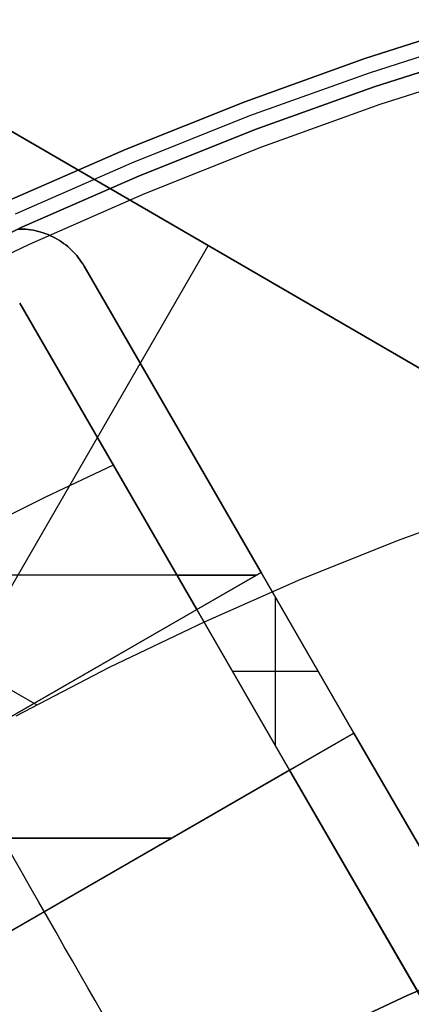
# Model space of a CAD drawing. Header units: millimetres. Extents: x -267 to 897, y -4167 to -3150.
# Tile 169 of 177: x 272 to 283, y -3448 to -3422. Entities that reach past the tile are written whole.
import ezdxf

# ---------------------------------------------------------------- set-up
doc = ezdxf.new("R2010")
doc.units = ezdxf.units.MM
doc.layers.add('1', color=7, linetype='Continuous')
doc.layers.add('BLANCO METALICO', color=7, linetype='Continuous', true_color=0xededed)

msp = doc.modelspace()

# ---------------------------------------------------------------- linework, layer by layer
at = {"layer": '1', "color": 29, "true_color": 0x4d342b}
for p, q in [((270.466, -3423.713, 85.657), (287.876, -3433.835, 85.657)), ((287.876, -3433.835, 85.657), (270.466, -3423.713, 85.657)), ((287.876, -3433.835, 79.568), (271.549, -3424.342, 79.568)), ((271.549, -3424.342, 79.568), (287.876, -3433.835, 79.568)), ((277.4, -3427.744, 79.568), (269.022, -3442.254, 79.568)), ((285.181, -3434.72, 79.568), (282.516, -3435.692, 79.568)), ((285.181, -3434.72, 79.568), (282.516, -3435.692, 79.568)), ((264.824, -3435.529, 79.568), (272.788, -3440.127, 79.568)), ((282.516, -3435.692, 79.568), (279.885, -3436.751, 79.568)), ((282.516, -3435.692, 79.568), (279.885, -3436.751, 79.568)), ((279.885, -3436.751, 79.568), (277.289, -3437.895, 79.568)), ((279.885, -3436.751, 79.568), (277.289, -3437.895, 79.568)), ((277.289, -3437.895, 79.568), (274.732, -3439.124, 79.568)), ((277.289, -3437.895, 79.568), (274.732, -3439.124, 79.568)), ((274.732, -3439.124, 79.568), (272.217, -3440.434, 79.568)), ((274.732, -3439.124, 79.568), (272.217, -3440.434, 79.568)), ((272.352, -3444.592, 78.046), (272.102, -3444.154, 78.317)), ((272.597, -3445.021, 77.757), (272.352, -3444.592, 78.046)), ((272.837, -3445.442, 77.452), (272.597, -3445.021, 77.757)), ((273.072, -3445.853, 77.13), (272.837, -3445.442, 77.452)), ((273.302, -3446.255, 76.792), (273.072, -3445.853, 77.13)), ((273.525, -3446.646, 76.438), (273.302, -3446.255, 76.792)), ((273.742, -3447.026, 76.069), (273.525, -3446.646, 76.438)), ((282.753, -3447.96, 85.657), (285.168, -3446.927, 85.657)), ((285.168, -3446.927, 85.657), (282.753, -3447.96, 85.657)), ((273.953, -3447.395, 75.685), (273.742, -3447.026, 76.069)), ((274.158, -3447.753, 75.287), (273.953, -3447.395, 75.685)), ((274.355, -3448.098, 74.875), (274.158, -3447.753, 75.287)), ((280.376, -3449.075, 85.657), (282.753, -3447.96, 85.657)), ((282.753, -3447.96, 85.657), (280.376, -3449.075, 85.657)), ((274.545, -3448.431, 74.449), (274.355, -3448.098, 74.875))]:
    msp.add_line(p, q, dxfattribs=at)
at = {"layer": 'BLANCO METALICO'}
for p, q in [((281.613, -3422.706, 243.532), (284.883, -3421.656, 243.532)), ((284.883, -3421.656, 241.916), (281.613, -3422.706, 241.916)), ((284.883, -3421.656, 240.416), (281.613, -3422.706, 240.416)), ((281.613, -3422.706, 242.724), (284.883, -3421.656, 242.724)), ((281.613, -3422.706, 241.166), (284.883, -3421.656, 241.166)), ((281.742, -3423.085, 243.532), (284.999, -3422.039, 243.532)), ((285.115, -3422.422, 243.532), (281.871, -3423.463, 243.532)), ((281.871, -3423.463, 241.916), (285.115, -3422.422, 241.916)), ((285.115, -3422.422, 242.724), (281.871, -3423.463, 242.724)), ((281.871, -3423.463, 240.416), (285.115, -3422.422, 240.416)), ((278.381, -3423.868, 243.532), (281.613, -3422.706, 243.532)), ((281.613, -3422.706, 241.916), (278.381, -3423.868, 241.916)), ((281.613, -3422.706, 240.416), (278.381, -3423.868, 240.416)), ((278.381, -3423.868, 242.724), (281.613, -3422.706, 242.724)), ((278.381, -3423.868, 241.166), (281.613, -3422.706, 241.166)), ((282.032, -3423.937, 239.116), (285.259, -3422.9, 239.116)), ((282.032, -3423.937, 239.916), (285.259, -3422.9, 239.916)), ((278.522, -3424.242, 243.532), (281.742, -3423.085, 243.532)), ((281.871, -3423.463, 243.532), (278.664, -3424.616, 243.532)), ((278.664, -3424.616, 241.916), (281.871, -3423.463, 241.916)), ((281.871, -3423.463, 242.724), (278.664, -3424.616, 242.724)), ((278.664, -3424.616, 240.416), (281.871, -3423.463, 240.416)), ((275.19, -3425.142, 243.532), (278.381, -3423.868, 243.532)), ((278.381, -3423.868, 241.916), (275.19, -3425.142, 241.916)), ((278.381, -3423.868, 240.416), (275.19, -3425.142, 240.416)), ((275.19, -3425.142, 242.724), (278.381, -3423.868, 242.724)), ((275.19, -3425.142, 241.166), (278.381, -3423.868, 241.166)), ((278.842, -3425.084, 239.116), (282.032, -3423.937, 239.116)), ((278.842, -3425.084, 239.916), (282.032, -3423.937, 239.916)), ((275.345, -3425.511, 243.532), (278.522, -3424.242, 243.532)), ((278.664, -3424.616, 243.532), (275.5, -3425.879, 243.532)), ((275.5, -3425.879, 241.916), (278.664, -3424.616, 241.916)), ((278.664, -3424.616, 242.724), (275.5, -3425.879, 242.724)), ((275.5, -3425.879, 240.416), (278.664, -3424.616, 240.416)), ((272.046, -3426.524, 243.532), (275.19, -3425.142, 243.532)), ((275.19, -3425.142, 241.916), (272.046, -3426.524, 241.916)), ((275.19, -3425.142, 240.416), (272.046, -3426.524, 240.416)), ((272.046, -3426.524, 242.724), (275.19, -3425.142, 242.724)), ((272.046, -3426.524, 241.166), (275.19, -3425.142, 241.166)), ((275.693, -3426.341, 239.116), (278.842, -3425.084, 239.116)), ((275.693, -3426.341, 239.916), (278.842, -3425.084, 239.916)), ((272.213, -3426.888, 243.532), (275.345, -3425.511, 243.532)), ((275.5, -3425.879, 243.532), (272.381, -3427.251, 243.532)), ((272.381, -3427.251, 241.916), (275.5, -3425.879, 241.916)), ((275.5, -3425.879, 242.724), (272.381, -3427.251, 242.724)), ((272.381, -3427.251, 240.416), (275.5, -3425.879, 240.416)), ((272.59, -3427.705, 239.116), (275.693, -3426.341, 239.116)), ((272.59, -3427.705, 239.916), (275.693, -3426.341, 239.916)), ((272.381, -3427.251, 243.532), (269.311, -3428.729, 243.532)), ((269.311, -3428.729, 241.916), (272.381, -3427.251, 241.916)), ((272.381, -3427.251, 242.724), (269.311, -3428.729, 242.724)), ((269.311, -3428.729, 240.416), (272.381, -3427.251, 240.416)), ((272.348, -3427.3, 259.532), (272.279, -3427.3, 259.532)), ((272.279, -3427.3, 262.032), (272.348, -3427.3, 262.032)), ((272.348, -3427.3, 256.532), (272.279, -3427.3, 256.532)), ((272.348, -3427.3, 260.782), (272.279, -3427.3, 260.782)), ((272.279, -3427.3, 258.032), (272.348, -3427.3, 258.032)), ((272.417, -3427.302, 259.532), (272.348, -3427.3, 259.532)), ((272.348, -3427.3, 262.032), (272.417, -3427.302, 262.032)), ((272.417, -3427.302, 256.532), (272.348, -3427.3, 256.532)), ((272.417, -3427.302, 260.782), (272.348, -3427.3, 260.782)), ((272.348, -3427.3, 258.032), (272.417, -3427.302, 258.032)), ((272.486, -3427.307, 259.532), (272.417, -3427.302, 259.532)), ((272.417, -3427.302, 262.032), (272.486, -3427.307, 262.032)), ((272.486, -3427.307, 256.532), (272.417, -3427.302, 256.532)), ((272.486, -3427.307, 260.782), (272.417, -3427.302, 260.782)), ((272.417, -3427.302, 258.032), (272.486, -3427.307, 258.032)), ((272.555, -3427.313, 259.532), (272.486, -3427.307, 259.532)), ((272.486, -3427.307, 262.032), (272.555, -3427.313, 262.032)), ((272.555, -3427.313, 256.532), (272.486, -3427.307, 256.532)), ((272.555, -3427.313, 260.782), (272.486, -3427.307, 260.782)), ((272.486, -3427.307, 258.032), (272.555, -3427.313, 258.032)), ((272.623, -3427.322, 259.532), (272.555, -3427.313, 259.532)), ((272.555, -3427.313, 262.032), (272.623, -3427.322, 262.032)), ((272.623, -3427.322, 256.532), (272.555, -3427.313, 256.532)), ((272.623, -3427.322, 260.782), (272.555, -3427.313, 260.782)), ((272.555, -3427.313, 258.032), (272.623, -3427.322, 258.032)), ((272.691, -3427.334, 259.532), (272.623, -3427.322, 259.532)), ((272.623, -3427.322, 262.032), (272.691, -3427.334, 262.032)), ((272.691, -3427.334, 256.532), (272.623, -3427.322, 256.532)), ((272.691, -3427.334, 260.782), (272.623, -3427.322, 260.782)), ((272.623, -3427.322, 258.032), (272.691, -3427.334, 258.032)), ((272.759, -3427.348, 259.532), (272.691, -3427.334, 259.532)), ((272.691, -3427.334, 262.032), (272.759, -3427.348, 262.032)), ((272.759, -3427.348, 256.532), (272.691, -3427.334, 256.532)), ((272.759, -3427.348, 260.782), (272.691, -3427.334, 260.782)), ((272.691, -3427.334, 258.032), (272.759, -3427.348, 258.032)), ((272.826, -3427.364, 259.532), (272.759, -3427.348, 259.532)), ((272.759, -3427.348, 262.032), (272.826, -3427.364, 262.032)), ((272.826, -3427.364, 256.532), (272.759, -3427.348, 256.532)), ((272.826, -3427.364, 260.782), (272.759, -3427.348, 260.782)), ((272.759, -3427.348, 258.032), (272.826, -3427.364, 258.032)), ((272.892, -3427.382, 259.532), (272.826, -3427.364, 259.532)), ((272.826, -3427.364, 262.032), (272.892, -3427.382, 262.032)), ((272.892, -3427.382, 256.532), (272.826, -3427.364, 256.532)), ((272.892, -3427.382, 260.782), (272.826, -3427.364, 260.782)), ((272.826, -3427.364, 258.032), (272.892, -3427.382, 258.032)), ((272.958, -3427.403, 259.532), (272.892, -3427.382, 259.532)), ((272.892, -3427.382, 262.032), (272.958, -3427.403, 262.032)), ((272.958, -3427.403, 256.532), (272.892, -3427.382, 256.532)), ((272.958, -3427.403, 260.782), (272.892, -3427.382, 260.782)), ((272.892, -3427.382, 258.032), (272.958, -3427.403, 258.032)), ((272.925, -3427.392, 259.532), (272.925, -3427.392, 262.032)), ((272.925, -3427.392, 256.532), (272.925, -3427.392, 259.532)), ((273.023, -3427.426, 259.532), (272.958, -3427.403, 259.532)), ((272.958, -3427.403, 262.032), (273.023, -3427.426, 262.032)), ((273.023, -3427.426, 256.532), (272.958, -3427.403, 256.532)), ((273.023, -3427.426, 260.782), (272.958, -3427.403, 260.782)), ((272.958, -3427.403, 258.032), (273.023, -3427.426, 258.032)), ((273.087, -3427.451, 259.532), (273.023, -3427.426, 259.532)), ((273.023, -3427.426, 262.032), (273.087, -3427.451, 262.032)), ((273.087, -3427.451, 256.532), (273.023, -3427.426, 256.532)), ((273.087, -3427.451, 260.782), (273.023, -3427.426, 260.782)), ((273.023, -3427.426, 258.032), (273.087, -3427.451, 258.032)), ((273.151, -3427.479, 259.532), (273.087, -3427.451, 259.532)), ((273.087, -3427.451, 262.032), (273.151, -3427.479, 262.032)), ((273.151, -3427.479, 256.532), (273.087, -3427.451, 256.532)), ((273.151, -3427.479, 260.782), (273.087, -3427.451, 260.782)), ((273.087, -3427.451, 258.032), (273.151, -3427.479, 258.032)), ((273.213, -3427.508, 259.532), (273.151, -3427.479, 259.532)), ((273.151, -3427.479, 262.032), (273.213, -3427.508, 262.032)), ((273.213, -3427.508, 256.532), (273.151, -3427.479, 256.532)), ((273.213, -3427.508, 260.782), (273.151, -3427.479, 260.782)), ((273.151, -3427.479, 258.032), (273.213, -3427.508, 258.032)), ((273.274, -3427.54, 259.532), (273.213, -3427.508, 259.532)), ((273.213, -3427.508, 262.032), (273.274, -3427.54, 262.032)), ((273.274, -3427.54, 256.532), (273.213, -3427.508, 256.532)), ((273.274, -3427.54, 260.782), (273.213, -3427.508, 260.782)), ((273.213, -3427.508, 258.032), (273.274, -3427.54, 258.032)), ((273.335, -3427.574, 259.532), (273.274, -3427.54, 259.532)), ((273.274, -3427.54, 262.032), (273.335, -3427.574, 262.032)), ((273.335, -3427.574, 256.532), (273.274, -3427.54, 256.532)), ((273.335, -3427.574, 260.782), (273.274, -3427.54, 260.782)), ((273.274, -3427.54, 258.032), (273.335, -3427.574, 258.032)), ((273.393, -3427.61, 259.532), (273.335, -3427.574, 259.532)), ((273.335, -3427.574, 262.032), (273.393, -3427.61, 262.032)), ((273.393, -3427.61, 256.532), (273.335, -3427.574, 256.532)), ((273.393, -3427.61, 260.782), (273.335, -3427.574, 260.782)), ((273.335, -3427.574, 258.032), (273.393, -3427.61, 258.032)), ((269.536, -3429.176, 239.116), (272.59, -3427.705, 239.116)), ((269.536, -3429.176, 239.916), (272.59, -3427.705, 239.916)), ((273.451, -3427.648, 259.532), (273.393, -3427.61, 259.532)), ((273.393, -3427.61, 262.032), (273.451, -3427.648, 262.032)), ((273.451, -3427.648, 256.532), (273.393, -3427.61, 256.532)), ((273.451, -3427.648, 260.782), (273.393, -3427.61, 260.782)), ((273.393, -3427.61, 258.032), (273.451, -3427.648, 258.032)), ((273.507, -3427.688, 259.532), (273.451, -3427.648, 259.532)), ((273.451, -3427.648, 262.032), (273.507, -3427.688, 262.032)), ((273.507, -3427.688, 256.532), (273.451, -3427.648, 256.532)), ((273.507, -3427.688, 260.782), (273.451, -3427.648, 260.782)), ((273.451, -3427.648, 258.032), (273.507, -3427.688, 258.032)), ((273.562, -3427.729, 259.532), (273.507, -3427.688, 259.532)), ((273.507, -3427.688, 262.032), (273.562, -3427.729, 262.032)), ((273.562, -3427.729, 256.532), (273.507, -3427.688, 256.532)), ((273.562, -3427.729, 260.782), (273.507, -3427.688, 260.782)), ((273.507, -3427.688, 258.032), (273.562, -3427.729, 258.032)), ((273.616, -3427.773, 259.532), (273.562, -3427.729, 259.532)), ((273.562, -3427.729, 262.032), (273.616, -3427.773, 262.032)), ((273.616, -3427.773, 256.532), (273.562, -3427.729, 256.532)), ((273.616, -3427.773, 260.782), (273.562, -3427.729, 260.782)), ((273.562, -3427.729, 258.032), (273.616, -3427.773, 258.032)), ((273.668, -3427.819, 259.532), (273.616, -3427.773, 259.532)), ((273.616, -3427.773, 262.032), (273.668, -3427.819, 262.032)), ((273.668, -3427.819, 256.532), (273.616, -3427.773, 256.532)), ((273.668, -3427.819, 260.782), (273.616, -3427.773, 260.782)), ((273.616, -3427.773, 258.032), (273.668, -3427.819, 258.032)), ((273.718, -3427.866, 259.532), (273.668, -3427.819, 259.532)), ((273.668, -3427.819, 262.032), (273.718, -3427.866, 262.032)), ((273.718, -3427.866, 256.532), (273.668, -3427.819, 256.532)), ((273.718, -3427.866, 260.782), (273.668, -3427.819, 260.782)), ((273.668, -3427.819, 258.032), (273.718, -3427.866, 258.032)), ((273.767, -3427.915, 259.532), (273.718, -3427.866, 259.532)), ((273.718, -3427.866, 262.032), (273.767, -3427.915, 262.032)), ((273.767, -3427.915, 256.532), (273.718, -3427.866, 256.532)), ((273.767, -3427.915, 260.782), (273.718, -3427.866, 260.782)), ((273.718, -3427.866, 258.032), (273.767, -3427.915, 258.032)), ((273.814, -3427.965, 259.532), (273.767, -3427.915, 259.532)), ((273.767, -3427.915, 262.032), (273.814, -3427.965, 262.032)), ((273.814, -3427.965, 256.532), (273.767, -3427.915, 256.532)), ((273.814, -3427.965, 260.782), (273.767, -3427.915, 260.782)), ((273.767, -3427.915, 258.032), (273.814, -3427.965, 258.032)), ((273.859, -3428.017, 259.532), (273.814, -3427.965, 259.532)), ((273.814, -3427.965, 262.032), (273.859, -3428.017, 262.032)), ((273.859, -3428.017, 256.532), (273.814, -3427.965, 256.532)), ((273.859, -3428.017, 260.782), (273.814, -3427.965, 260.782)), ((273.814, -3427.965, 258.032), (273.859, -3428.017, 258.032)), ((273.902, -3428.071, 259.532), (273.859, -3428.017, 259.532)), ((273.859, -3428.017, 262.032), (273.902, -3428.071, 262.032)), ((273.902, -3428.071, 256.532), (273.859, -3428.017, 256.532)), ((273.902, -3428.071, 260.782), (273.859, -3428.017, 260.782)), ((273.859, -3428.017, 258.032), (273.902, -3428.071, 258.032)), ((273.944, -3428.126, 259.532), (273.902, -3428.071, 259.532)), ((273.902, -3428.071, 262.032), (273.944, -3428.126, 262.032)), ((273.944, -3428.126, 256.532), (273.902, -3428.071, 256.532)), ((273.944, -3428.126, 260.782), (273.902, -3428.071, 260.782)), ((273.902, -3428.071, 258.032), (273.944, -3428.126, 258.032)), ((273.983, -3428.183, 259.532), (273.944, -3428.126, 259.532)), ((273.944, -3428.126, 262.032), (273.983, -3428.183, 262.032)), ((273.983, -3428.183, 256.532), (273.944, -3428.126, 256.532)), ((273.983, -3428.183, 260.782), (273.944, -3428.126, 260.782)), ((273.944, -3428.126, 258.032), (273.983, -3428.183, 258.032)), ((274.021, -3428.241, 259.532), (273.983, -3428.183, 259.532)), ((273.983, -3428.183, 262.032), (274.021, -3428.241, 262.032)), ((274.021, -3428.241, 256.532), (273.983, -3428.183, 256.532)), ((274.021, -3428.241, 260.782), (273.983, -3428.183, 260.782)), ((273.983, -3428.183, 258.032), (274.021, -3428.241, 258.032)), ((274.056, -3428.3, 259.532), (274.021, -3428.241, 259.532)), ((274.021, -3428.241, 262.032), (274.056, -3428.3, 262.032)), ((274.056, -3428.3, 256.532), (274.021, -3428.241, 256.532)), ((274.056, -3428.3, 260.782), (274.021, -3428.241, 260.782)), ((274.021, -3428.241, 258.032), (274.056, -3428.3, 258.032)), ((274.056, -3428.3, 262.032), (274.056, -3428.3, 259.532)), ((274.056, -3428.3, 259.532), (274.056, -3428.3, 256.532)), ((278.824, -3436.558, 259.532), (274.056, -3428.3, 259.532)), ((274.056, -3428.3, 262.032), (278.824, -3436.558, 262.032)), ((278.824, -3436.558, 256.532), (274.056, -3428.3, 256.532)), ((278.824, -3436.558, 260.782), (274.056, -3428.3, 260.782)), ((278.824, -3436.558, 258.032), (274.056, -3428.3, 258.032)), ((272.324, -3429.3, 259.532), (277.092, -3437.558, 259.532)), ((277.092, -3437.558, 262.032), (272.324, -3429.3, 262.032)), ((272.324, -3429.3, 260.782), (277.092, -3437.558, 260.782)), ((276.44, -3432.429, 259.532), (276.44, -3432.429, 262.032)), ((276.44, -3432.429, 256.532), (276.44, -3432.429, 259.532)), ((274.842, -3433.661, 259.532), (273, -3434.535, 259.532)), ((274.708, -3433.429, 259.532), (274.708, -3433.429, 262.032)), ((273, -3434.535, 259.532), (271.179, -3435.452, 259.532)), ((278.824, -3436.558, 256.532), (261.504, -3446.558, 256.532)), ((277.092, -3437.558, 262.032), (278.824, -3436.558, 262.032)), ((281.324, -3440.888, 259.532), (278.824, -3436.558, 259.532)), ((278.824, -3436.558, 262.032), (278.824, -3436.558, 259.532)), ((278.824, -3436.558, 262.032), (281.324, -3440.888, 262.032)), ((278.824, -3436.558, 259.532), (278.824, -3436.558, 256.532)), ((281.324, -3440.888, 256.532), (278.824, -3436.558, 256.532)), ((281.324, -3440.888, 260.782), (278.824, -3436.558, 260.782)), ((281.324, -3440.888, 258.032), (278.824, -3436.558, 258.032)), ((278.69, -3436.635, 256.532), (271.911, -3436.635, 256.532)), ((276.559, -3436.635, 262.032), (278.69, -3436.635, 262.032)), ((279.208, -3441.223, 262.032), (279.208, -3437.223, 262.032)), ((263.236, -3445.558, 259.532), (277.092, -3437.558, 259.532)), ((277.092, -3437.558, 259.532), (277.092, -3437.558, 262.032)), ((279.592, -3441.888, 262.032), (277.092, -3437.558, 262.032)), ((277.092, -3437.558, 259.532), (279.592, -3441.888, 259.532)), ((277.092, -3437.558, 260.782), (279.592, -3441.888, 260.782)), ((280.074, -3438.723, 259.532), (280.074, -3438.723, 262.032)), ((280.074, -3438.723, 256.532), (280.074, -3438.723, 259.532)), ((278.053, -3439.223, 262.032), (280.363, -3439.223, 262.032)), ((278.342, -3439.723, 259.532), (278.342, -3439.723, 262.032)), ((264.004, -3450.888, 256.532), (281.324, -3440.888, 256.532)), ((281.324, -3440.888, 262.032), (279.592, -3441.888, 262.032)), ((281.324, -3440.888, 259.532), (281.324, -3440.888, 262.032)), ((281.324, -3440.888, 262.032), (286.901, -3450.547, 262.032)), ((286.901, -3450.547, 259.532), (281.324, -3440.888, 259.532)), ((303.858, -3479.918, 256.532), (281.324, -3440.888, 256.532)), ((281.324, -3440.888, 256.532), (281.324, -3440.888, 259.532)), ((286.901, -3450.547, 260.782), (281.324, -3440.888, 260.782)), ((303.858, -3479.918, 258.032), (281.324, -3440.888, 258.032)), ((279.592, -3441.888, 259.532), (265.736, -3449.888, 259.532)), ((279.592, -3441.888, 262.032), (279.592, -3441.888, 259.532)), ((279.592, -3441.888, 259.532), (285.042, -3451.327, 259.532)), ((285.168, -3451.547, 262.032), (279.592, -3441.888, 262.032)), ((279.592, -3441.888, 260.782), (285.168, -3451.547, 260.782)), ((266.414, -3443.723, 259.532), (276.414, -3443.723, 259.532)), ((276.414, -3443.723, 256.532), (266.414, -3443.723, 256.532)), ((282.38, -3446.718, 259.532), (282.38, -3446.718, 262.032))]:
    msp.add_line(p, q, dxfattribs=at)

doc.saveas('drawing.dxf')
